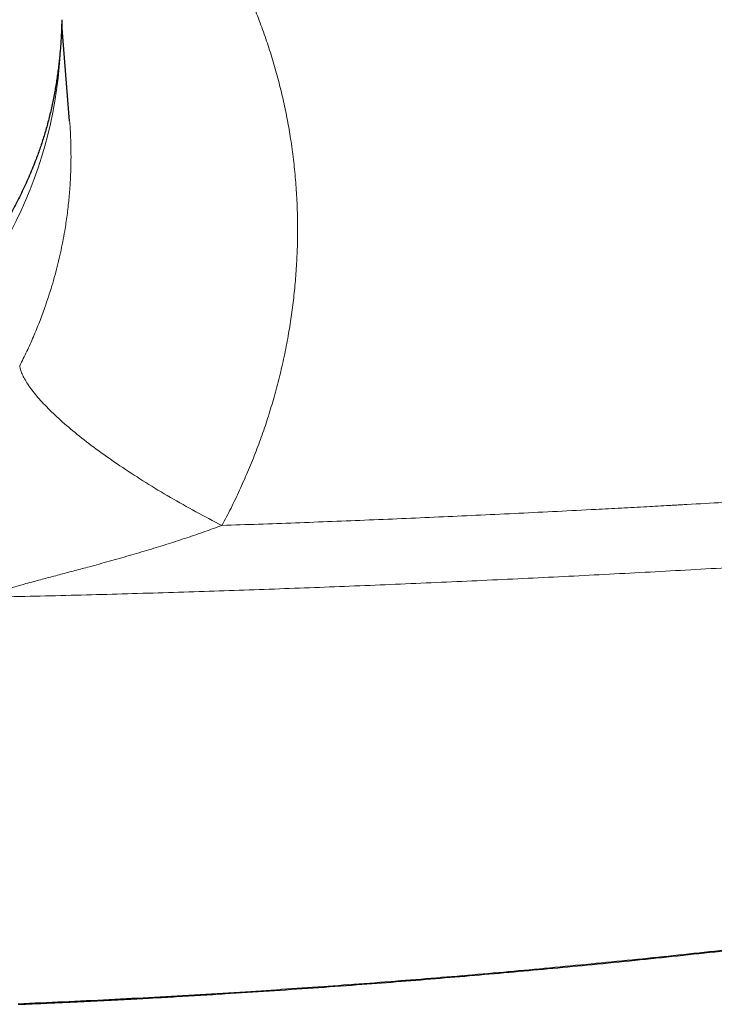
# Model space of a CAD drawing. Header units: millimetres. Extents: x 8 to 736, y 12 to 488.
# Tile 38 of 59: x 405 to 442, y 405 to 457. Entities that reach past the tile are written whole.
import ezdxf

# ---------------------------------------------------------------- set-up
doc = ezdxf.new("R2010")
doc.units = ezdxf.units.MM

msp = doc.modelspace()

# ---------------------------------------------------------------- linework, layer by layer
at = {"color": 7, "linetype": 'Continuous', "lineweight": 30}
for p, q in [((407.755, 451.241), (407.344, 456.334)), ((407.753, 451.246), (407.753, 451.241))]:
    msp.add_line(p, q, dxfattribs=at)
at = {"color": 252, "linetype": 'Continuous', "lineweight": 0, "flags": 128}
msp.add_lwpolyline([(405.136, 438.405), (405.147, 438.349), (405.16, 438.291), (405.176, 438.233), (405.195, 438.173), (405.216, 438.112), (405.239, 438.049), (405.266, 437.986), (405.294, 437.922), (405.326, 437.856), (405.359, 437.79), (405.396, 437.722), (405.434, 437.653), (405.476, 437.583), (405.52, 437.513), (405.566, 437.441), (405.615, 437.368), (405.666, 437.294), (405.72, 437.22), (405.776, 437.144), (405.835, 437.068), (405.896, 436.99), (405.959, 436.912), (406.025, 436.833), (406.093, 436.752), (406.164, 436.672), (406.237, 436.59), (406.312, 436.507), (406.39, 436.424), (406.47, 436.34), (406.552, 436.255), (406.636, 436.17), (406.723, 436.083), (406.812, 435.996), (406.903, 435.909), (406.996, 435.821), (407.092, 435.732), (407.189, 435.642), (407.289, 435.552), (407.391, 435.461), (407.495, 435.37), (407.601, 435.278), (407.709, 435.186), (407.819, 435.094), (407.931, 435), (408.044, 434.907), (408.16, 434.813), (408.278, 434.718), (408.398, 434.623), (408.519, 434.528), (408.642, 434.433), (408.768, 434.337), (408.894, 434.24), (409.023, 434.144), (409.153, 434.047), (409.285, 433.95), (409.419, 433.853), (409.554, 433.756), (409.691, 433.658), (409.83, 433.561), (409.97, 433.463), (410.111, 433.365), (410.254, 433.267), (410.399, 433.169), (410.544, 433.071), (410.692, 432.973), (410.84, 432.875), (410.99, 432.777), (411.141, 432.678), (411.294, 432.581), (411.447, 432.483), (411.602, 432.385), (411.758, 432.287), (411.915, 432.19), (412.073, 432.092), (412.232, 431.995), (412.392, 431.898), (412.553, 431.802), (412.715, 431.705), (412.878, 431.609), (413.042, 431.514), (413.206, 431.418), (413.372, 431.323), (413.538, 431.228), (413.705, 431.134), (413.872, 431.04), (414.04, 430.947), (414.209, 430.853), (414.378, 430.761), (414.548, 430.669), (414.719, 430.577), (414.889, 430.486), (415.06, 430.396), (415.232, 430.306), (415.404, 430.217), (415.576, 430.128), (415.748, 430.04)], dxfattribs=at)
at = {"color": 252, "linetype": 'Continuous', "lineweight": 0}
msp.add_arc((384.344, 456.132), 22.962, 309.7827, 357.9506, dxfattribs=at)
for points, knots in [([(409.858, 468.308), (409.991, 468.179), (410.256, 467.922), (410.644, 467.529), (411.025, 467.131), (411.399, 466.729), (411.764, 466.322), (412.115, 465.918), (412.453, 465.517), (412.776, 465.12), (413.093, 464.719), (413.402, 464.313), (413.705, 463.904), (414.001, 463.489), (414.291, 463.071), (414.573, 462.648), (414.849, 462.221), (415.098, 461.821), (415.323, 461.448), (415.525, 461.103), (415.723, 460.756), (415.917, 460.406), (416.129, 460.011), (416.357, 459.571), (416.599, 459.086), (416.831, 458.597), (417.055, 458.105), (417.27, 457.61), (417.472, 457.121), (417.662, 456.639), (417.84, 456.163), (418.011, 455.685), (418.174, 455.203), (418.329, 454.718), (418.476, 454.231), (418.615, 453.742), (418.746, 453.251), (418.869, 452.759), (418.983, 452.267), (419.088, 451.778), (419.184, 451.289), (419.273, 450.799), (419.356, 450.294), (419.433, 449.774), (419.501, 449.239), (419.561, 448.703), (419.611, 448.166), (419.651, 447.627), (419.682, 447.098), (419.703, 446.578), (419.715, 446.067), (419.719, 445.555), (419.715, 445.043), (419.702, 444.531), (419.681, 444.02), (419.652, 443.509), (419.614, 442.998), (419.569, 442.488), (419.515, 441.981), (419.454, 441.477), (419.385, 440.978), (419.308, 440.478), (419.221, 439.965), (419.123, 439.439), (419.013, 438.902), (418.895, 438.366), (418.767, 437.832), (418.631, 437.301), (418.488, 436.781), (418.34, 436.274), (418.187, 435.779), (418.026, 435.285), (417.856, 434.792), (417.678, 434.299), (417.492, 433.809), (417.299, 433.322), (417.097, 432.838), (416.889, 432.358), (416.674, 431.884), (416.453, 431.416), (416.225, 430.954), (415.992, 430.495), (415.83, 430.191), (415.748, 430.04)], [0, 0, 0, 0, 0.01322, 0.0264, 0.039545, 0.052658, 0.065741, 0.078799, 0.091091, 0.103367, 0.115628, 0.127879, 0.140122, 0.15236, 0.164596, 0.176834, 0.189074, 0.201322, 0.210952, 0.220589, 0.230235, 0.239891, 0.249559, 0.262687, 0.275791, 0.288875, 0.301941, 0.314995, 0.328038, 0.340331, 0.35262, 0.364911, 0.377217, 0.389558, 0.401879, 0.414185, 0.426476, 0.438758, 0.451031, 0.463081, 0.475129, 0.487178, 0.499231, 0.512268, 0.525299, 0.538327, 0.551355, 0.564388, 0.577428, 0.589733, 0.60205, 0.614384, 0.626729, 0.639052, 0.651364, 0.66367, 0.675972, 0.688272, 0.700574, 0.71266, 0.724754, 0.736856, 0.748971, 0.762104, 0.77522, 0.788321, 0.801411, 0.814494, 0.827571, 0.8399, 0.852231, 0.864566, 0.876934, 0.889386, 0.901819, 0.914233, 0.926633, 0.939021, 0.9514, 0.963552, 0.975701, 0.987849, 1, 1, 1, 1]), ([(407.753, 451.241), (407.757, 451.194), (407.779, 450.956), (407.803, 450.525), (407.825, 449.946), (407.831, 449.363), (407.822, 448.701), (407.789, 447.96), (407.724, 447.139), (407.629, 446.313), (407.517, 445.57), (407.397, 444.911), (407.278, 444.337), (407.144, 443.76), (406.994, 443.181), (406.828, 442.601), (406.649, 442.027), (406.433, 441.392), (406.174, 440.696), (405.86, 439.931), (405.516, 439.165), (405.264, 438.66), (405.136, 438.405)], [0, 0, 0, 0, 0.010847, 0.054767, 0.098955, 0.143415, 0.188145, 0.250092, 0.312556, 0.375538, 0.439041, 0.482891, 0.5271, 0.571666, 0.616591, 0.661875, 0.707518, 0.751748, 0.812489, 0.874111, 0.936614, 1, 1, 1, 1]), ([(415.748, 430.04), (416.39, 430.062), (417.674, 430.105), (419.603, 430.175), (421.536, 430.249), (423.475, 430.327), (425.419, 430.408), (427.367, 430.494), (429.338, 430.583), (431.332, 430.678), (433.348, 430.777), (435.139, 430.869), (436.705, 430.951), (437.99, 431.02), (438.881, 431.069), (439.378, 431.096), (439.532, 431.105), (439.687, 431.114), (439.842, 431.122), (439.997, 431.131), (440.731, 431.172), (442.047, 431.247), (443.947, 431.359), (445.853, 431.474), (447.766, 431.593), (449.686, 431.715), (451.612, 431.841), (453.492, 431.966), (455.323, 432.091), (457.107, 432.216), (458.896, 432.343), (460.691, 432.473), (462.491, 432.606), (463.692, 432.697), (464.294, 432.742)], [0, 0, 0, 0, 0.039269, 0.078661, 0.118177, 0.157818, 0.197585, 0.23748, 0.277504, 0.318731, 0.360097, 0.401603, 0.429074, 0.456608, 0.48089, 0.484073, 0.487257, 0.490442, 0.493628, 0.496815, 0.500002, 0.53898, 0.578131, 0.617456, 0.656957, 0.696635, 0.736492, 0.776528, 0.813387, 0.850399, 0.887565, 0.924887, 0.962365, 1, 1, 1, 1]), ([(415.748, 430.04), (415.45, 429.931), (414.842, 429.709), (413.899, 429.389), (412.92, 429.071), (411.911, 428.76), (410.88, 428.457), (409.838, 428.161), (408.889, 427.901), (408.043, 427.674), (407.303, 427.478), (406.583, 427.288), (405.973, 427.126), (405.474, 426.99), (405.085, 426.882), (404.724, 426.778), (404.398, 426.679), (404.116, 426.586), (403.883, 426.499), (403.703, 426.421), (403.593, 426.357), (403.537, 426.309), (403.524, 426.287), (403.518, 426.277)], [0, 0, 0, 0, 0.073439, 0.15008, 0.229125, 0.309909, 0.392386, 0.475531, 0.558148, 0.617956, 0.676689, 0.73408, 0.789486, 0.822641, 0.854139, 0.883715, 0.91092, 0.93534, 0.955603, 0.972935, 0.987474, 0.993913, 1, 1, 1, 1]), ([(403.518, 426.277), (404.237, 426.292), (405.674, 426.324), (407.829, 426.376), (409.982, 426.434), (412.132, 426.495), (414.269, 426.561), (416.39, 426.631), (418.497, 426.705), (420.603, 426.783), (422.72, 426.865), (424.851, 426.953), (426.993, 427.045), (429.134, 427.141), (431.273, 427.242), (433.41, 427.346), (435.546, 427.455), (437.679, 427.568), (439.811, 427.684), (441.941, 427.805), (444.068, 427.929), (446.194, 428.057), (448.319, 428.189), (450.441, 428.324), (452.632, 428.468), (454.892, 428.62), (457.22, 428.782), (459.546, 428.947), (461.87, 429.117), (463.417, 429.233), (464.19, 429.291)], [0, 0, 0, 0, 0.03521, 0.070403, 0.10558, 0.140743, 0.175893, 0.210403, 0.244903, 0.279394, 0.313877, 0.349056, 0.384229, 0.419397, 0.454562, 0.489724, 0.524885, 0.560045, 0.595206, 0.63037, 0.665537, 0.700708, 0.735885, 0.771068, 0.80626, 0.84498, 0.883713, 0.92246, 0.961222, 1, 1, 1, 1]), ([(466.432, 411.034), (465.718, 410.922), (464.288, 410.699), (462.143, 410.376), (459.996, 410.061), (457.849, 409.755), (455.714, 409.459), (453.591, 409.173), (451.479, 408.898), (449.367, 408.631), (447.24, 408.37), (445.098, 408.116), (442.94, 407.87), (440.782, 407.632), (438.622, 407.402), (436.462, 407.182), (434.301, 406.97), (432.139, 406.767), (429.977, 406.572), (427.813, 406.386), (425.649, 406.209), (423.484, 406.04), (421.318, 405.881), (419.152, 405.73), (416.912, 405.582), (414.599, 405.44), (412.213, 405.304), (409.826, 405.178), (407.438, 405.063), (405.845, 404.994), (405.049, 404.96)], [0, 0, 0, 0, 0.035167, 0.070325, 0.105476, 0.14062, 0.175758, 0.210262, 0.244762, 0.279256, 0.313747, 0.348938, 0.384126, 0.419311, 0.454494, 0.489676, 0.524857, 0.560038, 0.595219, 0.6304, 0.665584, 0.700769, 0.735956, 0.771147, 0.806341, 0.84506, 0.883784, 0.922515, 0.961254, 1, 1, 1, 1])]:
    msp.add_open_spline(points, degree=3, knots=knots, dxfattribs=at)
at = {"color": 7, "linetype": 'Continuous', "lineweight": 30}
for points, knots in [([(407.351, 456.562), (407.348, 456.459), (407.342, 456.254), (407.329, 455.947), (407.313, 455.642), (407.294, 455.34), (407.271, 455.04), (407.244, 454.74), (407.213, 454.428), (407.176, 454.104), (407.133, 453.772), (407.086, 453.442), (407.034, 453.116), (406.977, 452.785), (406.913, 452.449), (406.843, 452.109), (406.767, 451.771), (406.686, 451.436), (406.599, 451.103), (406.508, 450.778), (406.414, 450.463), (406.317, 450.156), (406.216, 449.851), (406.109, 449.549), (406.034, 449.35), (405.997, 449.251)], [0, 0, 0, 0, 0.041078, 0.081796, 0.122158, 0.16217, 0.201838, 0.241166, 0.281448, 0.325979, 0.370272, 0.414336, 0.458181, 0.501815, 0.548127, 0.594445, 0.640778, 0.687138, 0.733538, 0.779988, 0.823841, 0.86776, 0.911752, 0.955829, 1, 1, 1, 1]), ([(405.997, 449.251), (405.942, 449.109), (405.832, 448.827), (405.655, 448.406), (405.47, 447.988), (405.276, 447.572), (405.074, 447.162), (404.865, 446.757), (404.648, 446.356), (404.423, 445.96), (404.189, 445.566), (403.947, 445.175), (403.696, 444.786), (403.437, 444.401), (403.17, 444.021), (402.895, 443.646), (402.613, 443.275), (402.324, 442.909), (402.028, 442.55), (401.726, 442.196), (401.417, 441.848), (401.102, 441.506), (400.782, 441.172), (400.457, 440.845), (400.128, 440.525), (399.793, 440.211), (399.456, 439.906), (399.227, 439.709), (399.115, 439.612)], [0, 0, 0, 0, 0.038464, 0.076982, 0.115568, 0.154237, 0.193004, 0.231188, 0.269495, 0.307938, 0.346019, 0.384842, 0.423655, 0.462472, 0.501306, 0.540171, 0.579082, 0.618051, 0.65679, 0.69548, 0.734135, 0.772769, 0.811394, 0.849334, 0.887292, 0.92528, 0.963258, 1, 1, 1, 1]), ([(405.051, 404.928), (405.054, 404.928), (405.182, 404.933), (405.43, 404.943), (405.794, 404.959), (406.148, 404.974), (406.492, 404.989), (406.825, 405.004), (407.147, 405.019), (407.461, 405.033), (407.768, 405.047), (408.069, 405.061), (408.363, 405.075), (408.648, 405.089), (408.924, 405.102), (409.191, 405.116), (409.449, 405.128), (409.699, 405.141), (409.94, 405.153), (410.171, 405.165), (410.394, 405.176), (410.608, 405.187), (410.813, 405.198), (411.01, 405.208), (411.192, 405.218), (411.361, 405.227), (411.518, 405.235), (411.671, 405.243), (411.821, 405.251), (411.972, 405.26), (412.278, 405.276), (412.742, 405.302), (413.365, 405.337), (413.994, 405.373), (414.63, 405.411), (415.271, 405.449), (416.469, 405.522), (418.222, 405.634), (420.527, 405.791), (422.75, 405.952), (424.889, 406.115), (426.946, 406.281), (429.002, 406.454), (431.057, 406.634), (433.111, 406.823), (435.227, 407.025), (437.405, 407.243), (439.643, 407.475), (441.881, 407.717), (444.117, 407.968), (446.353, 408.229), (448.587, 408.499), (450.795, 408.775), (452.399, 408.982), (453.4, 409.114), (453.822, 409.17), (454.242, 409.226), (454.682, 409.285), (455.139, 409.347), (455.612, 409.411), (456.075, 409.474), (456.527, 409.536), (456.969, 409.598), (457.304, 409.644), (457.539, 409.677), (457.68, 409.697), (457.827, 409.717), (457.983, 409.739), (458.147, 409.762), (458.329, 409.788), (458.532, 409.817), (458.756, 409.849), (458.991, 409.882), (459.228, 409.916), (459.465, 409.95), (459.703, 409.984), (459.95, 410.02), (460.206, 410.057), (460.47, 410.095), (460.744, 410.135), (461.026, 410.177), (461.317, 410.219), (461.617, 410.264), (461.926, 410.309), (462.244, 410.357), (462.571, 410.405), (462.906, 410.456), (463.251, 410.508), (463.604, 410.561), (463.972, 410.617), (464.355, 410.675), (464.753, 410.736), (465.162, 410.799), (465.579, 410.864), (466.007, 410.931), (466.295, 410.976), (466.441, 410.999)], [0, 0, 0, 0, 0.0001701, 0.0062056, 0.0120978, 0.0178465, 0.023452, 0.0288178, 0.0340454, 0.0391347, 0.0440859, 0.0489957, 0.0537616, 0.0583837, 0.0628619, 0.0671963, 0.0713869, 0.0754336, 0.0793366, 0.0830958, 0.0867113, 0.0901829, 0.0935109, 0.096695, 0.0997355, 0.1023963, 0.1049363, 0.1073781, 0.1098157, 0.1122596, 0.1147097, 0.1247175, 0.1348282, 0.1450418, 0.1553582, 0.1657775, 0.1762591, 0.2136956, 0.2511322, 0.2885687, 0.3219943, 0.3554197, 0.3888451, 0.4222705, 0.4556958, 0.4891211, 0.5255849, 0.5620487, 0.5985123, 0.634976, 0.6714396, 0.7079031, 0.7443667, 0.7795864, 0.7865045, 0.7934227, 0.8003113, 0.807085, 0.8149923, 0.8227292, 0.8302958, 0.837692, 0.8449178, 0.8519732, 0.854159, 0.8564436, 0.8588595, 0.8614066, 0.8640851, 0.8668949, 0.870375, 0.8740376, 0.8778825, 0.8819099, 0.88566, 0.8895555, 0.8935965, 0.8977829, 0.9021149, 0.9065923, 0.9112152, 0.9159836, 0.9208976, 0.9259571, 0.9311622, 0.9365128, 0.942009, 0.9476508, 0.9534382, 0.9593712, 0.965743, 0.9722746, 0.9789661, 0.9858174, 0.9928288, 1, 1, 1, 1])]:
    msp.add_open_spline(points, degree=3, knots=knots, dxfattribs=at)

doc.saveas('drawing.dxf')
